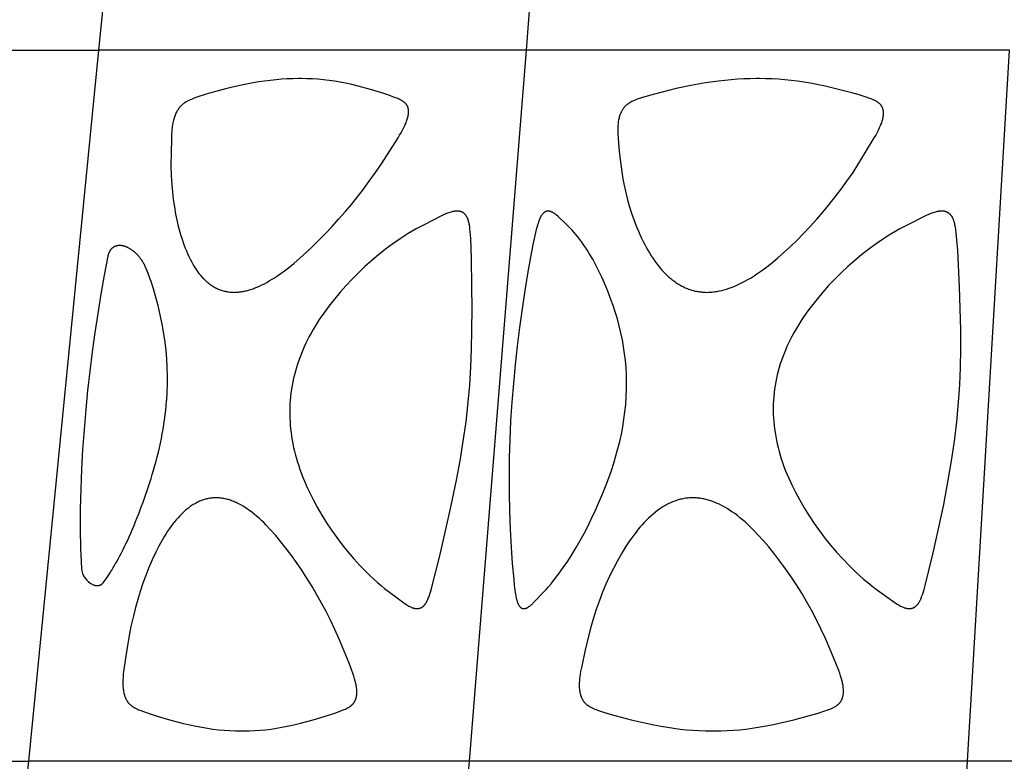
# Model space of a CAD drawing. Header units: millimetres. Extents: x 1250 to 1725, y 0 to 1655.
# Tile 222 of 256: x 1350 to 1408, y 1528 to 1572. Entities that reach past the tile are written whole.
import ezdxf

# ---------------------------------------------------------------- set-up
doc = ezdxf.new("R2010")
doc.units = ezdxf.units.MM
doc.header["$MEASUREMENT"] = 0
doc.layers.add('Crea2D$visibili$tangenti', color=7, linetype='Continuous', true_color=0x000000)

msp = doc.modelspace()

# ---------------------------------------------------------------- linework, layer by layer
at = {"layer": 'Crea2D$visibili$tangenti'}
for p, q in [((1379.505, 1569.947), (1382.86, 1611.82)), ((1354.341, 1569.947), (1357.689, 1603.844)), ((1333.225, 1569.947), (1354.341, 1569.947)), ((1350.206, 1528.073), (1354.341, 1569.947)), ((1379.505, 1569.947), (1354.341, 1569.947)), ((1376.151, 1528.073), (1379.505, 1569.947)), ((1407.954, 1569.947), (1379.505, 1569.947)), ((1405.483, 1528.073), (1407.954, 1569.947)), ((1328.435, 1528.073), (1350.206, 1528.073)), ((1346.084, 1486.197), (1350.206, 1528.073)), ((1376.151, 1528.073), (1350.206, 1528.073)), ((1372.808, 1486.197), (1376.151, 1528.073)), ((1405.483, 1528.073), (1376.151, 1528.073)), ((1403.019, 1486.197), (1405.483, 1528.073)), ((1437.31, 1528.073), (1405.483, 1528.073))]:
    msp.add_line(p, q, dxfattribs=at)
for points in [[(1362.293, 1555.685), (1362.36, 1555.687), (1362.426, 1555.69), (1362.492, 1555.695), (1362.558, 1555.701), (1362.624, 1555.708), (1362.69, 1555.717), (1362.755, 1555.728), (1362.821, 1555.739), (1362.886, 1555.752), (1362.951, 1555.766), (1363.015, 1555.782), (1363.08, 1555.798), (1363.207, 1555.834), (1363.334, 1555.875), (1363.411, 1555.901), (1363.487, 1555.929), (1363.639, 1555.989), (1363.788, 1556.053), (1363.936, 1556.122), (1364.081, 1556.195), (1364.225, 1556.272), (1364.367, 1556.353), (1364.507, 1556.436), (1364.678, 1556.544), (1364.847, 1556.655), (1365.013, 1556.77), (1365.177, 1556.889), (1365.498, 1557.134), (1365.812, 1557.39), (1366.188, 1557.713), (1366.555, 1558.045), (1366.914, 1558.386), (1367.267, 1558.734), (1367.669, 1559.145), (1368.064, 1559.563), (1368.451, 1559.989), (1368.83, 1560.422), (1369.2, 1560.863), (1369.562, 1561.31), (1369.914, 1561.764), (1370.258, 1562.225), (1370.62, 1562.733), (1370.97, 1563.248), (1371.948, 1564.782), (1372.038, 1564.93), (1372.124, 1565.079), (1372.207, 1565.23), (1372.286, 1565.383), (1372.345, 1565.505), (1372.373, 1565.567), (1372.4, 1565.63), (1372.426, 1565.692), (1372.451, 1565.756), (1372.473, 1565.82), (1372.494, 1565.885), (1372.511, 1565.941), (1372.526, 1565.997), (1372.539, 1566.053), (1372.545, 1566.081), (1372.55, 1566.11), (1372.555, 1566.138), (1372.56, 1566.166), (1372.563, 1566.195), (1372.566, 1566.223), (1372.569, 1566.252), (1372.57, 1566.281), (1372.571, 1566.31), (1372.571, 1566.339), (1372.57, 1566.362), (1372.569, 1566.385), (1372.567, 1566.407), (1372.564, 1566.43), (1372.561, 1566.453), (1372.558, 1566.476), (1372.553, 1566.498), (1372.548, 1566.521), (1372.543, 1566.543), (1372.536, 1566.565), (1372.529, 1566.586), (1372.525, 1566.597), (1372.521, 1566.608), (1372.517, 1566.618), (1372.513, 1566.628), (1372.508, 1566.639), (1372.503, 1566.649), (1372.498, 1566.659), (1372.493, 1566.669), (1372.488, 1566.679), (1372.482, 1566.689), (1372.477, 1566.698), (1372.471, 1566.707), (1372.465, 1566.716), (1372.459, 1566.725), (1372.453, 1566.733), (1372.447, 1566.742), (1372.434, 1566.759), (1372.42, 1566.775), (1372.406, 1566.791), (1372.391, 1566.807), (1372.376, 1566.822), (1372.361, 1566.837), (1372.345, 1566.851), (1372.328, 1566.865), (1372.311, 1566.879), (1372.294, 1566.892), (1372.277, 1566.905), (1372.259, 1566.918), (1372.242, 1566.93), (1372.213, 1566.949), (1372.184, 1566.967), (1372.154, 1566.985), (1372.125, 1567.001), (1372.095, 1567.018), (1372.064, 1567.033), (1372.003, 1567.063), (1371.94, 1567.09), (1371.877, 1567.116), (1371.749, 1567.166), (1371.398, 1567.294), (1371.044, 1567.412), (1370.33, 1567.629), (1369.599, 1567.828), (1369.231, 1567.917), (1368.861, 1567.997), (1368.538, 1568.059), (1368.214, 1568.113), (1367.889, 1568.16), (1367.562, 1568.198), (1367.235, 1568.229), (1366.907, 1568.251), (1366.579, 1568.264), (1366.25, 1568.269), (1366.171, 1568.269), (1366.091, 1568.269), (1365.76, 1568.264), (1365.428, 1568.251), (1365.097, 1568.23), (1364.766, 1568.202), (1364.427, 1568.165), (1364.088, 1568.122), (1363.751, 1568.071), (1363.414, 1568.014), (1363.024, 1567.941), (1362.636, 1567.86), (1361.864, 1567.678), (1361.059, 1567.464), (1360.66, 1567.347), (1360.102, 1567.168), (1359.942, 1567.111), (1359.863, 1567.08), (1359.784, 1567.048), (1359.706, 1567.014), (1359.629, 1566.978), (1359.577, 1566.952), (1359.525, 1566.924), (1359.475, 1566.896), (1359.425, 1566.865), (1359.376, 1566.834), (1359.353, 1566.817), (1359.329, 1566.8), (1359.306, 1566.783), (1359.283, 1566.765), (1359.261, 1566.747), (1359.239, 1566.728), (1359.216, 1566.708), (1359.194, 1566.687), (1359.172, 1566.665), (1359.15, 1566.643), (1359.129, 1566.62), (1359.109, 1566.597), (1359.089, 1566.574), (1359.07, 1566.55), (1359.051, 1566.525), (1359.032, 1566.5), (1359.014, 1566.475), (1358.997, 1566.449), (1358.98, 1566.423), (1358.964, 1566.397), (1358.948, 1566.37), (1358.932, 1566.343), (1358.917, 1566.316), (1358.902, 1566.289), (1358.875, 1566.233), (1358.849, 1566.176), (1358.825, 1566.119), (1358.803, 1566.061), (1358.782, 1566.002), (1358.764, 1565.944), (1358.747, 1565.885), (1358.727, 1565.813), (1358.709, 1565.74), (1358.693, 1565.668), (1358.678, 1565.595), (1358.666, 1565.522), (1358.655, 1565.449), (1358.645, 1565.375), (1358.637, 1565.302), (1358.624, 1565.154), (1358.615, 1565.006), (1358.603, 1564.709), (1358.582, 1563.924), (1358.579, 1563.139), (1358.596, 1562.573), (1358.629, 1562.007), (1358.668, 1561.575), (1358.717, 1561.143), (1358.779, 1560.714), (1358.854, 1560.286), (1358.943, 1559.862), (1358.993, 1559.651), (1359.047, 1559.441), (1359.104, 1559.232), (1359.166, 1559.024), (1359.231, 1558.817), (1359.301, 1558.612), (1359.36, 1558.448), (1359.422, 1558.285), (1359.487, 1558.123), (1359.555, 1557.963), (1359.628, 1557.804), (1359.704, 1557.647), (1359.784, 1557.493), (1359.869, 1557.34), (1359.943, 1557.216), (1360.02, 1557.094), (1360.1, 1556.974), (1360.185, 1556.857), (1360.228, 1556.8), (1360.273, 1556.743), (1360.319, 1556.688), (1360.366, 1556.633), (1360.413, 1556.579), (1360.462, 1556.526), (1360.512, 1556.474), (1360.564, 1556.424), (1360.608, 1556.382), (1360.653, 1556.341), (1360.699, 1556.3), (1360.745, 1556.261), (1360.793, 1556.223), (1360.841, 1556.186), (1360.89, 1556.149), (1360.939, 1556.114), (1360.99, 1556.08), (1361.041, 1556.048), (1361.093, 1556.016), (1361.146, 1555.986), (1361.199, 1555.957), (1361.253, 1555.929), (1361.308, 1555.903), (1361.364, 1555.879), (1361.419, 1555.856), (1361.474, 1555.834), (1361.531, 1555.814), (1361.587, 1555.796), (1361.645, 1555.779), (1361.702, 1555.763), (1361.761, 1555.749), (1361.819, 1555.736), (1361.878, 1555.725), (1361.937, 1555.715), (1361.996, 1555.706), (1362.055, 1555.699), (1362.115, 1555.694), (1362.174, 1555.69), (1362.234, 1555.687)], [(1390.128, 1555.685), (1390.202, 1555.687), (1390.276, 1555.69), (1390.35, 1555.694), (1390.423, 1555.701), (1390.497, 1555.708), (1390.57, 1555.717), (1390.643, 1555.727), (1390.716, 1555.739), (1390.788, 1555.752), (1390.861, 1555.767), (1391.005, 1555.799), (1391.148, 1555.836), (1391.29, 1555.878), (1391.454, 1555.932), (1391.617, 1555.991), (1391.777, 1556.055), (1391.936, 1556.124), (1392.093, 1556.198), (1392.248, 1556.275), (1392.401, 1556.356), (1392.552, 1556.441), (1392.732, 1556.547), (1392.909, 1556.658), (1393.083, 1556.772), (1393.255, 1556.89), (1393.425, 1557.012), (1393.592, 1557.136), (1393.921, 1557.393), (1394.31, 1557.716), (1394.688, 1558.05), (1395.058, 1558.394), (1395.421, 1558.745), (1395.823, 1559.152), (1396.216, 1559.566), (1396.6, 1559.989), (1396.975, 1560.42), (1397.34, 1560.86), (1397.696, 1561.307), (1398.041, 1561.762), (1398.377, 1562.224), (1398.739, 1562.75), (1399.086, 1563.285), (1399.992, 1564.781), (1400.076, 1564.929), (1400.157, 1565.078), (1400.234, 1565.229), (1400.306, 1565.383), (1400.36, 1565.505), (1400.385, 1565.567), (1400.409, 1565.63), (1400.431, 1565.692), (1400.452, 1565.756), (1400.471, 1565.82), (1400.488, 1565.885), (1400.5, 1565.941), (1400.511, 1565.997), (1400.521, 1566.054), (1400.525, 1566.082), (1400.528, 1566.111), (1400.531, 1566.139), (1400.533, 1566.168), (1400.534, 1566.196), (1400.535, 1566.225), (1400.535, 1566.254), (1400.534, 1566.282), (1400.532, 1566.311), (1400.529, 1566.339), (1400.526, 1566.363), (1400.522, 1566.386), (1400.517, 1566.41), (1400.512, 1566.433), (1400.506, 1566.456), (1400.5, 1566.479), (1400.492, 1566.501), (1400.484, 1566.524), (1400.476, 1566.546), (1400.467, 1566.568), (1400.457, 1566.589), (1400.446, 1566.61), (1400.44, 1566.621), (1400.434, 1566.631), (1400.428, 1566.641), (1400.422, 1566.651), (1400.416, 1566.661), (1400.41, 1566.671), (1400.403, 1566.68), (1400.396, 1566.69), (1400.389, 1566.699), (1400.381, 1566.709), (1400.374, 1566.718), (1400.366, 1566.728), (1400.358, 1566.737), (1400.35, 1566.746), (1400.333, 1566.763), (1400.315, 1566.78), (1400.297, 1566.797), (1400.279, 1566.813), (1400.26, 1566.828), (1400.24, 1566.843), (1400.22, 1566.858), (1400.2, 1566.872), (1400.18, 1566.886), (1400.159, 1566.899), (1400.138, 1566.912), (1400.095, 1566.937), (1400.06, 1566.956), (1400.025, 1566.974), (1399.99, 1566.992), (1399.954, 1567.009), (1399.882, 1567.041), (1399.81, 1567.07), (1399.736, 1567.098), (1399.662, 1567.125), (1399.513, 1567.175), (1399.09, 1567.307), (1398.664, 1567.431), (1397.806, 1567.655), (1397.012, 1567.839), (1396.613, 1567.922), (1396.213, 1567.997), (1395.843, 1568.059), (1395.473, 1568.113), (1395.102, 1568.159), (1394.729, 1568.198), (1394.356, 1568.228), (1393.982, 1568.25), (1393.608, 1568.264), (1393.234, 1568.269), (1393.145, 1568.269), (1393.055, 1568.269), (1392.682, 1568.265), (1392.309, 1568.251), (1391.936, 1568.23), (1391.564, 1568.201), (1391.185, 1568.165), (1390.808, 1568.121), (1390.055, 1568.014), (1389.622, 1567.941), (1389.191, 1567.86), (1388.332, 1567.678), (1387.424, 1567.461), (1386.973, 1567.341), (1386.345, 1567.16), (1386.168, 1567.102), (1386.079, 1567.071), (1385.992, 1567.038), (1385.905, 1567.003), (1385.82, 1566.966), (1385.765, 1566.941), (1385.711, 1566.914), (1385.658, 1566.886), (1385.606, 1566.856), (1385.581, 1566.841), (1385.555, 1566.825), (1385.53, 1566.809), (1385.506, 1566.792), (1385.481, 1566.774), (1385.457, 1566.757), (1385.434, 1566.738), (1385.411, 1566.719), (1385.389, 1566.7), (1385.368, 1566.681), (1385.348, 1566.662), (1385.327, 1566.641), (1385.308, 1566.621), (1385.288, 1566.6), (1385.269, 1566.578), (1385.251, 1566.556), (1385.233, 1566.534), (1385.216, 1566.511), (1385.199, 1566.488), (1385.182, 1566.464), (1385.166, 1566.44), (1385.151, 1566.416), (1385.136, 1566.392), (1385.122, 1566.367), (1385.106, 1566.339), (1385.091, 1566.31), (1385.077, 1566.281), (1385.064, 1566.252), (1385.051, 1566.223), (1385.038, 1566.193), (1385.027, 1566.163), (1385.016, 1566.133), (1385.005, 1566.102), (1384.995, 1566.072), (1384.977, 1566.01), (1384.96, 1565.947), (1384.946, 1565.885), (1384.931, 1565.814), (1384.919, 1565.744), (1384.909, 1565.673), (1384.901, 1565.602), (1384.895, 1565.531), (1384.89, 1565.461), (1384.888, 1565.39), (1384.886, 1565.319), (1384.887, 1565.176), (1384.893, 1565.034), (1384.91, 1564.749), (1384.973, 1563.983), (1385.058, 1563.218), (1385.14, 1562.649), (1385.188, 1562.365), (1385.241, 1562.083), (1385.335, 1561.642), (1385.442, 1561.204), (1385.563, 1560.77), (1385.697, 1560.34), (1385.847, 1559.915), (1385.927, 1559.705), (1386.011, 1559.496), (1386.098, 1559.289), (1386.19, 1559.083), (1386.285, 1558.879), (1386.385, 1558.677), (1386.473, 1558.506), (1386.564, 1558.336), (1386.658, 1558.169), (1386.756, 1558.003), (1386.857, 1557.84), (1386.963, 1557.679), (1387.072, 1557.521), (1387.186, 1557.366), (1387.284, 1557.24), (1387.385, 1557.116), (1387.49, 1556.995), (1387.598, 1556.877), (1387.709, 1556.763), (1387.824, 1556.653), (1387.883, 1556.599), (1387.943, 1556.546), (1388.004, 1556.495), (1388.066, 1556.444), (1388.123, 1556.4), (1388.18, 1556.357), (1388.238, 1556.315), (1388.297, 1556.274), (1388.356, 1556.234), (1388.417, 1556.195), (1388.478, 1556.158), (1388.539, 1556.121), (1388.602, 1556.086), (1388.665, 1556.052), (1388.729, 1556.02), (1388.793, 1555.988), (1388.858, 1555.959), (1388.924, 1555.93), (1388.991, 1555.904), (1389.058, 1555.878), (1389.122, 1555.856), (1389.187, 1555.834), (1389.252, 1555.814), (1389.318, 1555.796), (1389.384, 1555.779), (1389.451, 1555.763), (1389.518, 1555.749), (1389.585, 1555.736), (1389.652, 1555.725), (1389.72, 1555.715), (1389.788, 1555.707), (1389.856, 1555.699), (1389.924, 1555.694), (1389.992, 1555.69), (1390.06, 1555.687)], [(1365.62, 1549.545), (1365.618, 1549.524), (1365.598, 1549.317), (1365.584, 1549.111), (1365.576, 1548.904), (1365.571, 1548.697), (1365.572, 1548.49), (1365.578, 1548.283), (1365.588, 1548.076), (1365.602, 1547.869), (1365.623, 1547.647), (1365.649, 1547.424), (1365.679, 1547.202), (1365.715, 1546.981), (1365.756, 1546.761), (1365.801, 1546.542), (1365.852, 1546.324), (1365.907, 1546.107), (1365.966, 1545.893), (1366.03, 1545.681), (1366.098, 1545.47), (1366.17, 1545.26), (1366.246, 1545.052), (1366.326, 1544.845), (1366.496, 1544.435), (1366.602, 1544.196), (1366.712, 1543.958), (1366.945, 1543.488), (1367.194, 1543.027), (1367.456, 1542.573), (1367.737, 1542.12), (1368.031, 1541.676), (1368.338, 1541.241), (1368.659, 1540.816), (1368.993, 1540.401), (1369.34, 1539.997), (1369.7, 1539.605), (1370.073, 1539.224), (1370.293, 1539.011), (1370.518, 1538.802), (1370.747, 1538.598), (1370.98, 1538.399), (1371.161, 1538.25), (1371.815, 1537.752), (1372.283, 1537.4), (1372.34, 1537.36), (1372.399, 1537.321), (1372.458, 1537.284), (1372.518, 1537.248), (1372.579, 1537.214), (1372.641, 1537.182), (1372.682, 1537.162), (1372.725, 1537.143), (1372.746, 1537.134), (1372.767, 1537.126), (1372.789, 1537.118), (1372.811, 1537.11), (1372.833, 1537.103), (1372.855, 1537.096), (1372.877, 1537.09), (1372.899, 1537.085), (1372.922, 1537.08), (1372.944, 1537.076), (1372.967, 1537.072), (1372.99, 1537.07), (1373.001, 1537.068), (1373.011, 1537.067), (1373.022, 1537.066), (1373.032, 1537.065), (1373.043, 1537.065), (1373.054, 1537.065), (1373.064, 1537.064), (1373.075, 1537.065), (1373.086, 1537.065), (1373.096, 1537.065), (1373.107, 1537.066), (1373.118, 1537.067), (1373.129, 1537.068), (1373.139, 1537.07), (1373.15, 1537.071), (1373.161, 1537.073), (1373.171, 1537.075), (1373.182, 1537.077), (1373.192, 1537.08), (1373.203, 1537.082), (1373.213, 1537.085), (1373.224, 1537.088), (1373.234, 1537.091), (1373.244, 1537.095), (1373.254, 1537.098), (1373.265, 1537.102), (1373.275, 1537.106), (1373.285, 1537.11), (1373.294, 1537.114), (1373.304, 1537.119), (1373.314, 1537.124), (1373.323, 1537.128), (1373.334, 1537.134), (1373.345, 1537.14), (1373.355, 1537.147), (1373.366, 1537.153), (1373.376, 1537.16), (1373.386, 1537.167), (1373.396, 1537.174), (1373.405, 1537.181), (1373.415, 1537.189), (1373.425, 1537.197), (1373.434, 1537.205), (1373.443, 1537.213), (1373.452, 1537.221), (1373.461, 1537.23), (1373.479, 1537.247), (1373.495, 1537.265), (1373.512, 1537.283), (1373.528, 1537.302), (1373.543, 1537.322), (1373.558, 1537.342), (1373.572, 1537.362), (1373.586, 1537.382), (1373.6, 1537.403), (1373.615, 1537.428), (1373.63, 1537.453), (1373.644, 1537.478), (1373.658, 1537.504), (1373.671, 1537.529), (1373.684, 1537.555), (1373.708, 1537.608), (1373.731, 1537.661), (1373.752, 1537.715), (1373.792, 1537.823), (1373.829, 1537.931), (1373.863, 1538.038), (1373.926, 1538.256), (1374.402, 1540.17), (1374.752, 1541.65), (1375.083, 1543.133), (1375.388, 1544.622), (1375.6, 1545.767), (1375.789, 1546.915), (1375.951, 1548.067), (1376.08, 1549.223), (1376.167, 1550.246), (1376.231, 1551.27), (1376.277, 1552.366), (1376.302, 1553.462), (1376.31, 1554.739), (1376.3, 1556.016), (1376.268, 1557.688), (1376.227, 1558.847), (1376.215, 1559.045), (1376.2, 1559.242), (1376.179, 1559.439), (1376.167, 1559.538), (1376.152, 1559.636), (1376.142, 1559.693), (1376.132, 1559.749), (1376.12, 1559.806), (1376.106, 1559.862), (1376.099, 1559.889), (1376.091, 1559.917), (1376.082, 1559.944), (1376.073, 1559.972), (1376.063, 1559.998), (1376.052, 1560.025), (1376.041, 1560.052), (1376.029, 1560.078), (1376.019, 1560.098), (1376.008, 1560.119), (1375.997, 1560.139), (1375.985, 1560.158), (1375.973, 1560.178), (1375.96, 1560.197), (1375.947, 1560.216), (1375.933, 1560.234), (1375.919, 1560.252), (1375.904, 1560.269), (1375.889, 1560.285), (1375.881, 1560.294), (1375.873, 1560.302), (1375.865, 1560.309), (1375.856, 1560.317), (1375.848, 1560.325), (1375.839, 1560.332), (1375.83, 1560.339), (1375.821, 1560.346), (1375.812, 1560.353), (1375.803, 1560.36), (1375.794, 1560.366), (1375.784, 1560.372), (1375.775, 1560.378), (1375.765, 1560.384), (1375.755, 1560.39), (1375.745, 1560.395), (1375.735, 1560.4), (1375.725, 1560.406), (1375.715, 1560.41), (1375.705, 1560.415), (1375.694, 1560.42), (1375.684, 1560.424), (1375.673, 1560.428), (1375.662, 1560.432), (1375.652, 1560.436), (1375.641, 1560.439), (1375.63, 1560.443), (1375.619, 1560.446), (1375.608, 1560.449), (1375.597, 1560.452), (1375.575, 1560.457), (1375.552, 1560.461), (1375.53, 1560.464), (1375.507, 1560.467), (1375.485, 1560.469), (1375.474, 1560.469), (1375.437, 1560.47), (1375.413, 1560.47), (1375.388, 1560.47), (1375.363, 1560.469), (1375.338, 1560.467), (1375.313, 1560.464), (1375.289, 1560.462), (1375.264, 1560.458), (1375.24, 1560.454), (1375.215, 1560.45), (1375.167, 1560.44), (1375.118, 1560.428), (1375.07, 1560.415), (1375.002, 1560.394), (1374.934, 1560.372), (1374.866, 1560.347), (1374.8, 1560.321), (1374.733, 1560.294), (1374.668, 1560.265), (1374.538, 1560.204), (1373.448, 1559.648), (1373.026, 1559.421), (1372.786, 1559.283), (1372.548, 1559.14), (1372.314, 1558.993), (1372.082, 1558.841), (1371.646, 1558.54), (1371.22, 1558.225), (1370.803, 1557.896), (1370.398, 1557.556), (1370.002, 1557.203), (1369.618, 1556.838), (1369.243, 1556.462), (1368.88, 1556.076), (1368.534, 1555.687), (1368.2, 1555.288), (1367.879, 1554.878), (1367.572, 1554.459), (1367.311, 1554.077), (1367.186, 1553.884), (1367.065, 1553.688), (1366.947, 1553.489), (1366.832, 1553.289), (1366.722, 1553.086), (1366.617, 1552.881), (1366.52, 1552.684), (1366.428, 1552.486), (1366.34, 1552.285), (1366.257, 1552.083), (1366.177, 1551.879), (1366.103, 1551.673), (1366.032, 1551.466), (1365.967, 1551.257), (1365.906, 1551.047), (1365.85, 1550.836), (1365.798, 1550.623), (1365.752, 1550.409), (1365.711, 1550.195), (1365.675, 1549.979), (1365.645, 1549.762)], [(1385.384, 1549.545), (1385.401, 1549.972), (1385.404, 1550.401), (1385.394, 1550.829), (1385.371, 1551.256), (1385.335, 1551.665), (1385.288, 1552.072), (1385.228, 1552.478), (1385.157, 1552.882), (1385.071, 1553.301), (1384.972, 1553.718), (1384.861, 1554.131), (1384.737, 1554.541), (1384.614, 1554.906), (1384.484, 1555.269), (1384.302, 1555.748), (1384.108, 1556.222), (1383.948, 1556.583), (1383.78, 1556.94), (1383.601, 1557.292), (1383.411, 1557.638), (1383.21, 1557.977), (1383.105, 1558.144), (1382.997, 1558.309), (1382.886, 1558.472), (1382.772, 1558.633), (1382.655, 1558.792), (1382.535, 1558.948), (1382.426, 1559.083), (1382.314, 1559.215), (1382.199, 1559.344), (1382.14, 1559.408), (1382.08, 1559.47), (1381.874, 1559.671), (1381.349, 1560.167), (1381.284, 1560.225), (1381.252, 1560.252), (1381.219, 1560.279), (1381.186, 1560.305), (1381.152, 1560.329), (1381.135, 1560.341), (1381.117, 1560.353), (1381.1, 1560.364), (1381.082, 1560.375), (1381.063, 1560.386), (1381.045, 1560.396), (1381.026, 1560.406), (1381.007, 1560.415), (1380.993, 1560.422), (1380.979, 1560.428), (1380.964, 1560.434), (1380.949, 1560.44), (1380.934, 1560.445), (1380.919, 1560.45), (1380.904, 1560.454), (1380.889, 1560.458), (1380.874, 1560.462), (1380.858, 1560.464), (1380.85, 1560.466), (1380.843, 1560.467), (1380.835, 1560.468), (1380.827, 1560.469), (1380.819, 1560.469), (1380.811, 1560.47), (1380.803, 1560.47), (1380.795, 1560.47), (1380.787, 1560.471), (1380.779, 1560.47), (1380.771, 1560.47), (1380.763, 1560.47), (1380.753, 1560.469), (1380.743, 1560.468), (1380.733, 1560.467), (1380.723, 1560.465), (1380.713, 1560.464), (1380.704, 1560.461), (1380.694, 1560.459), (1380.684, 1560.456), (1380.675, 1560.453), (1380.666, 1560.45), (1380.656, 1560.446), (1380.647, 1560.443), (1380.638, 1560.439), (1380.629, 1560.434), (1380.62, 1560.43), (1380.612, 1560.425), (1380.603, 1560.42), (1380.594, 1560.415), (1380.586, 1560.41), (1380.578, 1560.404), (1380.569, 1560.398), (1380.561, 1560.392), (1380.553, 1560.386), (1380.545, 1560.38), (1380.537, 1560.374), (1380.53, 1560.367), (1380.515, 1560.354), (1380.5, 1560.34), (1380.486, 1560.326), (1380.476, 1560.315), (1380.466, 1560.304), (1380.456, 1560.293), (1380.447, 1560.282), (1380.438, 1560.271), (1380.429, 1560.259), (1380.412, 1560.236), (1380.395, 1560.212), (1380.379, 1560.188), (1380.364, 1560.163), (1380.35, 1560.138), (1380.336, 1560.113), (1380.323, 1560.087), (1380.31, 1560.06), (1380.298, 1560.034), (1380.275, 1559.98), (1380.253, 1559.926), (1380.22, 1559.837), (1380.19, 1559.748), (1380.161, 1559.658), (1380.134, 1559.567), (1380.085, 1559.385), (1380.041, 1559.201), (1379.908, 1558.589), (1379.79, 1557.974), (1379.595, 1556.887), (1379.415, 1555.798), (1379.249, 1554.707), (1379.098, 1553.614), (1378.963, 1552.519), (1378.842, 1551.422), (1378.738, 1550.323), (1378.65, 1549.223), (1378.58, 1548.11), (1378.528, 1546.995), (1378.497, 1545.966), (1378.483, 1544.938), (1378.486, 1543.875), (1378.507, 1542.812), (1378.545, 1541.75), (1378.602, 1540.689), (1378.67, 1539.728), (1378.757, 1538.768), (1378.792, 1538.446), (1378.833, 1538.125), (1378.867, 1537.905), (1378.887, 1537.795), (1378.91, 1537.686), (1378.928, 1537.612), (1378.937, 1537.575), (1378.948, 1537.538), (1378.959, 1537.501), (1378.971, 1537.465), (1378.983, 1537.429), (1378.997, 1537.393), (1379.008, 1537.367), (1379.019, 1537.342), (1379.031, 1537.316), (1379.044, 1537.291), (1379.051, 1537.279), (1379.058, 1537.267), (1379.065, 1537.255), (1379.073, 1537.244), (1379.081, 1537.232), (1379.089, 1537.221), (1379.097, 1537.209), (1379.106, 1537.198), (1379.113, 1537.189), (1379.12, 1537.181), (1379.128, 1537.172), (1379.136, 1537.164), (1379.144, 1537.156), (1379.153, 1537.148), (1379.161, 1537.14), (1379.17, 1537.133), (1379.179, 1537.126), (1379.188, 1537.119), (1379.193, 1537.116), (1379.198, 1537.112), (1379.202, 1537.109), (1379.207, 1537.106), (1379.212, 1537.103), (1379.217, 1537.101), (1379.222, 1537.098), (1379.227, 1537.095), (1379.232, 1537.093), (1379.237, 1537.09), (1379.243, 1537.088), (1379.248, 1537.086), (1379.253, 1537.084), (1379.257, 1537.082), (1379.262, 1537.081), (1379.267, 1537.079), (1379.272, 1537.077), (1379.277, 1537.076), (1379.282, 1537.075), (1379.287, 1537.073), (1379.296, 1537.071), (1379.307, 1537.069), (1379.317, 1537.068), (1379.327, 1537.067), (1379.337, 1537.066), (1379.347, 1537.065), (1379.357, 1537.065), (1379.362, 1537.065), (1379.367, 1537.065), (1379.372, 1537.066), (1379.377, 1537.066), (1379.382, 1537.066), (1379.387, 1537.067), (1379.392, 1537.067), (1379.397, 1537.068), (1379.402, 1537.069), (1379.407, 1537.07), (1379.416, 1537.071), (1379.424, 1537.073), (1379.433, 1537.074), (1379.441, 1537.076), (1379.449, 1537.079), (1379.458, 1537.081), (1379.466, 1537.083), (1379.474, 1537.086), (1379.482, 1537.089), (1379.49, 1537.092), (1379.506, 1537.098), (1379.522, 1537.104), (1379.538, 1537.112), (1379.553, 1537.119), (1379.569, 1537.127), (1379.584, 1537.136), (1379.599, 1537.144), (1379.613, 1537.153), (1379.628, 1537.163), (1379.657, 1537.182), (1379.678, 1537.197), (1379.699, 1537.213), (1379.74, 1537.245), (1379.78, 1537.278), (1379.819, 1537.312), (1379.858, 1537.347), (1379.895, 1537.383), (1379.969, 1537.456), (1380.536, 1538.05), (1380.67, 1538.195), (1380.801, 1538.342), (1380.958, 1538.526), (1381.111, 1538.712), (1381.405, 1539.095), (1381.681, 1539.476), (1381.945, 1539.864), (1382.199, 1540.26), (1382.443, 1540.662), (1382.678, 1541.069), (1382.903, 1541.482), (1383.119, 1541.9), (1383.327, 1542.322), (1383.577, 1542.859), (1384.015, 1543.87), (1384.204, 1544.343), (1384.363, 1544.766), (1384.512, 1545.193), (1384.652, 1545.623), (1384.781, 1546.057), (1384.897, 1546.482), (1385.002, 1546.91), (1385.097, 1547.341), (1385.179, 1547.774), (1385.25, 1548.209), (1385.308, 1548.645), (1385.352, 1549.084), (1385.383, 1549.524)], [(1404.955, 1549.223), (1405.021, 1550.246), (1405.062, 1551.269), (1405.082, 1552.366), (1405.081, 1553.462), (1405.056, 1554.739), (1405.01, 1556.015), (1404.9, 1558.157), (1404.855, 1558.772), (1404.814, 1559.186), (1404.786, 1559.392), (1404.77, 1559.495), (1404.752, 1559.597), (1404.74, 1559.657), (1404.727, 1559.716), (1404.713, 1559.775), (1404.697, 1559.834), (1404.688, 1559.863), (1404.679, 1559.892), (1404.669, 1559.92), (1404.658, 1559.949), (1404.647, 1559.977), (1404.635, 1560.005), (1404.623, 1560.032), (1404.609, 1560.059), (1404.598, 1560.081), (1404.586, 1560.103), (1404.573, 1560.124), (1404.56, 1560.145), (1404.546, 1560.166), (1404.532, 1560.186), (1404.517, 1560.206), (1404.502, 1560.226), (1404.486, 1560.244), (1404.469, 1560.263), (1404.452, 1560.28), (1404.443, 1560.289), (1404.434, 1560.297), (1404.425, 1560.306), (1404.416, 1560.314), (1404.407, 1560.322), (1404.397, 1560.329), (1404.387, 1560.337), (1404.377, 1560.344), (1404.367, 1560.351), (1404.357, 1560.358), (1404.347, 1560.365), (1404.337, 1560.371), (1404.327, 1560.377), (1404.317, 1560.383), (1404.306, 1560.389), (1404.296, 1560.394), (1404.285, 1560.4), (1404.274, 1560.405), (1404.263, 1560.41), (1404.252, 1560.414), (1404.241, 1560.419), (1404.23, 1560.423), (1404.207, 1560.432), (1404.184, 1560.439), (1404.161, 1560.445), (1404.138, 1560.451), (1404.114, 1560.456), (1404.091, 1560.46), (1404.067, 1560.464), (1404.043, 1560.467), (1404.02, 1560.468), (1403.996, 1560.47), (1403.97, 1560.47), (1403.944, 1560.47), (1403.918, 1560.47), (1403.893, 1560.469), (1403.867, 1560.467), (1403.842, 1560.465), (1403.816, 1560.462), (1403.791, 1560.458), (1403.765, 1560.454), (1403.74, 1560.45), (1403.689, 1560.44), (1403.639, 1560.428), (1403.589, 1560.415), (1403.519, 1560.395), (1403.45, 1560.372), (1403.381, 1560.348), (1403.312, 1560.322), (1403.244, 1560.294), (1403.177, 1560.265), (1403.044, 1560.204), (1401.931, 1559.648), (1401.5, 1559.421), (1401.255, 1559.284), (1401.014, 1559.142), (1400.775, 1558.994), (1400.539, 1558.842), (1400.098, 1558.542), (1399.667, 1558.228), (1399.246, 1557.901), (1398.836, 1557.56), (1398.437, 1557.207), (1398.048, 1556.843), (1397.67, 1556.466), (1397.303, 1556.079), (1396.955, 1555.69), (1396.619, 1555.291), (1396.296, 1554.881), (1396.139, 1554.672), (1395.987, 1554.461), (1395.726, 1554.08), (1395.601, 1553.886), (1395.479, 1553.69), (1395.362, 1553.492), (1395.248, 1553.292), (1395.138, 1553.089), (1395.033, 1552.884), (1394.937, 1552.687), (1394.846, 1552.489), (1394.759, 1552.288), (1394.677, 1552.086), (1394.599, 1551.882), (1394.526, 1551.676), (1394.457, 1551.468), (1394.394, 1551.259), (1394.335, 1551.049), (1394.281, 1550.837), (1394.233, 1550.624), (1394.189, 1550.41), (1394.152, 1550.195), (1394.119, 1549.979), (1394.092, 1549.762), (1394.071, 1549.545), (1394.069, 1549.524), (1394.054, 1549.317), (1394.044, 1549.11), (1394.04, 1548.903), (1394.04, 1548.696), (1394.045, 1548.489), (1394.055, 1548.282), (1394.069, 1548.075), (1394.089, 1547.869), (1394.115, 1547.645), (1394.147, 1547.423), (1394.184, 1547.201), (1394.227, 1546.98), (1394.274, 1546.76), (1394.327, 1546.541), (1394.384, 1546.323), (1394.446, 1546.107), (1394.515, 1545.881), (1394.589, 1545.657), (1394.668, 1545.434), (1394.752, 1545.213), (1394.84, 1544.994), (1394.932, 1544.776), (1395.029, 1544.561), (1395.129, 1544.347), (1395.346, 1543.915), (1395.577, 1543.49), (1395.855, 1543.006), (1396.148, 1542.531), (1396.445, 1542.081), (1396.755, 1541.641), (1397.08, 1541.212), (1397.417, 1540.792), (1397.768, 1540.383), (1398.131, 1539.985), (1398.506, 1539.599), (1398.893, 1539.224), (1399.126, 1539.011), (1399.362, 1538.801), (1399.603, 1538.597), (1399.848, 1538.398), (1400.04, 1538.25), (1400.729, 1537.752), (1401.223, 1537.4), (1401.284, 1537.36), (1401.345, 1537.321), (1401.407, 1537.284), (1401.47, 1537.248), (1401.535, 1537.214), (1401.6, 1537.182), (1401.644, 1537.162), (1401.689, 1537.143), (1401.734, 1537.126), (1401.757, 1537.118), (1401.78, 1537.111), (1401.803, 1537.104), (1401.826, 1537.097), (1401.849, 1537.091), (1401.873, 1537.085), (1401.896, 1537.081), (1401.92, 1537.076), (1401.944, 1537.073), (1401.968, 1537.07), (1401.98, 1537.068), (1401.991, 1537.067), (1402.003, 1537.066), (1402.015, 1537.065), (1402.027, 1537.065), (1402.038, 1537.064), (1402.05, 1537.064), (1402.062, 1537.064), (1402.074, 1537.065), (1402.086, 1537.066), (1402.098, 1537.066), (1402.11, 1537.068), (1402.121, 1537.069), (1402.133, 1537.071), (1402.145, 1537.072), (1402.157, 1537.074), (1402.169, 1537.077), (1402.18, 1537.079), (1402.192, 1537.082), (1402.203, 1537.085), (1402.215, 1537.088), (1402.226, 1537.092), (1402.238, 1537.095), (1402.249, 1537.099), (1402.26, 1537.103), (1402.271, 1537.107), (1402.282, 1537.112), (1402.293, 1537.117), (1402.304, 1537.122), (1402.315, 1537.127), (1402.325, 1537.132), (1402.336, 1537.138), (1402.347, 1537.144), (1402.358, 1537.151), (1402.37, 1537.158), (1402.381, 1537.165), (1402.391, 1537.172), (1402.402, 1537.18), (1402.413, 1537.188), (1402.423, 1537.196), (1402.433, 1537.204), (1402.443, 1537.213), (1402.453, 1537.221), (1402.463, 1537.23), (1402.482, 1537.249), (1402.5, 1537.268), (1402.518, 1537.287), (1402.535, 1537.307), (1402.552, 1537.328), (1402.568, 1537.349), (1402.584, 1537.371), (1402.599, 1537.393), (1402.614, 1537.415), (1402.628, 1537.438), (1402.646, 1537.467), (1402.663, 1537.497), (1402.679, 1537.527), (1402.694, 1537.557), (1402.709, 1537.588), (1402.724, 1537.619), (1402.751, 1537.681), (1402.776, 1537.745), (1402.799, 1537.809), (1402.843, 1537.938), (1402.918, 1538.184), (1402.987, 1538.431), (1403.452, 1540.345), (1403.776, 1541.766), (1404.077, 1543.191), (1404.349, 1544.622), (1404.543, 1545.767), (1404.711, 1546.915), (1404.849, 1548.068)], [(1361.228, 1543.592), (1361.166, 1543.59), (1361.104, 1543.587), (1361.042, 1543.582), (1360.981, 1543.576), (1360.919, 1543.568), (1360.858, 1543.558), (1360.797, 1543.547), (1360.736, 1543.535), (1360.676, 1543.52), (1360.616, 1543.505), (1360.556, 1543.488), (1360.497, 1543.469), (1360.438, 1543.449), (1360.38, 1543.428), (1360.322, 1543.405), (1360.265, 1543.381), (1360.201, 1543.352), (1360.138, 1543.322), (1360.075, 1543.29), (1360.014, 1543.257), (1359.953, 1543.222), (1359.893, 1543.186), (1359.834, 1543.149), (1359.775, 1543.11), (1359.718, 1543.07), (1359.661, 1543.029), (1359.605, 1542.987), (1359.549, 1542.944), (1359.441, 1542.854), (1359.336, 1542.762), (1359.218, 1542.651), (1359.105, 1542.536), (1358.995, 1542.418), (1358.889, 1542.297), (1358.786, 1542.173), (1358.686, 1542.046), (1358.589, 1541.916), (1358.495, 1541.785), (1358.381, 1541.618), (1358.272, 1541.448), (1358.165, 1541.276), (1358.063, 1541.101), (1357.964, 1540.925), (1357.868, 1540.747), (1357.684, 1540.386), (1357.473, 1539.936), (1357.276, 1539.48), (1357.093, 1539.019), (1356.924, 1538.552), (1356.767, 1538.08), (1356.623, 1537.605), (1356.49, 1537.126), (1356.369, 1536.644), (1356.224, 1536.002), (1356.097, 1535.357), (1355.957, 1534.518), (1355.792, 1533.355), (1355.774, 1533.195), (1355.76, 1533.034), (1355.75, 1532.874), (1355.748, 1532.793), (1355.747, 1532.713), (1355.747, 1532.632), (1355.75, 1532.552), (1355.754, 1532.471), (1355.761, 1532.39), (1355.768, 1532.325), (1355.776, 1532.261), (1355.786, 1532.197), (1355.797, 1532.133), (1355.811, 1532.07), (1355.819, 1532.039), (1355.827, 1532.008), (1355.836, 1531.977), (1355.845, 1531.946), (1355.855, 1531.915), (1355.866, 1531.884), (1355.876, 1531.859), (1355.886, 1531.833), (1355.897, 1531.807), (1355.908, 1531.782), (1355.919, 1531.757), (1355.932, 1531.732), (1355.944, 1531.708), (1355.958, 1531.683), (1355.971, 1531.659), (1355.986, 1531.636), (1356.001, 1531.613), (1356.016, 1531.59), (1356.032, 1531.567), (1356.049, 1531.545), (1356.066, 1531.524), (1356.083, 1531.503), (1356.1, 1531.484), (1356.117, 1531.466), (1356.135, 1531.448), (1356.153, 1531.431), (1356.172, 1531.413), (1356.191, 1531.397), (1356.21, 1531.381), (1356.23, 1531.365), (1356.25, 1531.349), (1356.27, 1531.334), (1356.312, 1531.305), (1356.354, 1531.277), (1356.398, 1531.25), (1356.431, 1531.231), (1356.464, 1531.213), (1356.498, 1531.195), (1356.532, 1531.177), (1356.601, 1531.144), (1356.672, 1531.113), (1356.742, 1531.084), (1356.814, 1531.056), (1356.958, 1531.002), (1357.358, 1530.863), (1357.761, 1530.732), (1358.574, 1530.495), (1359.318, 1530.302), (1359.692, 1530.215), (1360.068, 1530.136), (1360.394, 1530.075), (1360.721, 1530.021), (1361.049, 1529.973), (1361.378, 1529.934), (1361.708, 1529.902), (1362.038, 1529.879), (1362.369, 1529.864), (1362.701, 1529.858), (1362.78, 1529.858), (1362.859, 1529.858), (1363.184, 1529.863), (1363.508, 1529.878), (1363.831, 1529.901), (1364.154, 1529.933), (1364.474, 1529.973), (1364.793, 1530.021), (1365.111, 1530.075), (1365.427, 1530.137), (1365.813, 1530.221), (1366.197, 1530.314), (1366.959, 1530.521), (1367.862, 1530.796), (1368.227, 1530.915), (1368.588, 1531.044), (1368.719, 1531.095), (1368.783, 1531.122), (1368.847, 1531.15), (1368.91, 1531.18), (1368.941, 1531.196), (1368.972, 1531.212), (1369.003, 1531.229), (1369.033, 1531.246), (1369.063, 1531.265), (1369.092, 1531.284), (1369.13, 1531.31), (1369.149, 1531.323), (1369.168, 1531.337), (1369.186, 1531.352), (1369.204, 1531.366), (1369.221, 1531.381), (1369.239, 1531.397), (1369.255, 1531.413), (1369.272, 1531.429), (1369.288, 1531.445), (1369.303, 1531.462), (1369.318, 1531.48), (1369.333, 1531.498), (1369.347, 1531.516), (1369.36, 1531.534), (1369.367, 1531.545), (1369.374, 1531.555), (1369.387, 1531.577), (1369.4, 1531.599), (1369.412, 1531.621), (1369.423, 1531.644), (1369.433, 1531.667), (1369.443, 1531.69), (1369.453, 1531.714), (1369.461, 1531.738), (1369.469, 1531.763), (1369.477, 1531.787), (1369.483, 1531.812), (1369.49, 1531.836), (1369.495, 1531.861), (1369.5, 1531.886), (1369.505, 1531.911), (1369.509, 1531.941), (1369.513, 1531.971), (1369.517, 1532.001), (1369.519, 1532.031), (1369.521, 1532.06), (1369.523, 1532.09), (1369.523, 1532.12), (1369.524, 1532.15), (1369.523, 1532.21), (1369.52, 1532.27), (1369.515, 1532.33), (1369.509, 1532.39), (1369.499, 1532.458), (1369.489, 1532.526), (1369.476, 1532.594), (1369.462, 1532.662), (1369.447, 1532.729), (1369.431, 1532.796), (1369.395, 1532.929), (1369.345, 1533.095), (1369.29, 1533.26), (1369.232, 1533.423), (1369.063, 1533.852), (1368.482, 1535.268), (1368.23, 1535.833), (1367.964, 1536.391), (1367.71, 1536.894), (1367.446, 1537.392), (1367.17, 1537.884), (1366.884, 1538.37), (1366.587, 1538.85), (1366.28, 1539.322), (1365.962, 1539.788), (1365.634, 1540.247), (1365.347, 1540.629), (1365.051, 1541.005), (1364.745, 1541.372), (1364.427, 1541.729), (1364.17, 1541.999), (1364.038, 1542.131), (1363.903, 1542.26), (1363.766, 1542.387), (1363.625, 1542.51), (1363.482, 1542.629), (1363.335, 1542.744), (1363.211, 1542.837), (1363.084, 1542.926), (1362.955, 1543.011), (1362.824, 1543.093), (1362.69, 1543.17), (1362.622, 1543.206), (1362.553, 1543.242), (1362.484, 1543.276), (1362.414, 1543.308), (1362.343, 1543.339), (1362.272, 1543.369), (1362.209, 1543.394), (1362.146, 1543.417), (1362.083, 1543.439), (1362.019, 1543.46), (1361.955, 1543.48), (1361.89, 1543.498), (1361.825, 1543.514), (1361.76, 1543.529), (1361.694, 1543.543), (1361.628, 1543.555), (1361.562, 1543.566), (1361.496, 1543.574), (1361.429, 1543.581), (1361.362, 1543.587), (1361.295, 1543.59)], [(1389.3, 1543.592), (1389.228, 1543.59), (1389.156, 1543.587), (1389.083, 1543.582), (1389.012, 1543.575), (1388.94, 1543.567), (1388.868, 1543.557), (1388.797, 1543.545), (1388.726, 1543.532), (1388.655, 1543.517), (1388.585, 1543.5), (1388.515, 1543.482), (1388.445, 1543.463), (1388.376, 1543.442), (1388.308, 1543.419), (1388.24, 1543.395), (1388.172, 1543.37), (1388.1, 1543.341), (1388.029, 1543.31), (1387.958, 1543.278), (1387.888, 1543.245), (1387.819, 1543.21), (1387.75, 1543.174), (1387.682, 1543.136), (1387.615, 1543.097), (1387.549, 1543.057), (1387.483, 1543.016), (1387.354, 1542.929), (1387.227, 1542.839), (1387.104, 1542.744), (1386.965, 1542.631), (1386.83, 1542.514), (1386.699, 1542.392), (1386.572, 1542.266), (1386.448, 1542.137), (1386.327, 1542.005), (1386.209, 1541.87), (1386.094, 1541.733), (1385.961, 1541.567), (1385.832, 1541.397), (1385.707, 1541.225), (1385.585, 1541.051), (1385.466, 1540.874), (1385.35, 1540.695), (1385.127, 1540.332), (1384.872, 1539.886), (1384.632, 1539.432), (1384.406, 1538.97), (1384.193, 1538.502), (1383.995, 1538.029), (1383.809, 1537.549), (1383.636, 1537.065), (1383.476, 1536.577), (1383.297, 1535.975), (1383.135, 1535.369), (1382.938, 1534.529), (1382.761, 1533.683), (1382.699, 1533.363), (1382.672, 1533.202), (1382.649, 1533.041), (1382.639, 1532.96), (1382.631, 1532.879), (1382.624, 1532.798), (1382.62, 1532.717), (1382.617, 1532.635), (1382.617, 1532.554), (1382.619, 1532.472), (1382.623, 1532.39), (1382.629, 1532.325), (1382.636, 1532.261), (1382.644, 1532.196), (1382.65, 1532.164), (1382.656, 1532.132), (1382.662, 1532.101), (1382.669, 1532.069), (1382.677, 1532.038), (1382.685, 1532.006), (1382.694, 1531.975), (1382.704, 1531.944), (1382.714, 1531.914), (1382.725, 1531.883), (1382.735, 1531.858), (1382.746, 1531.833), (1382.757, 1531.808), (1382.769, 1531.783), (1382.781, 1531.758), (1382.794, 1531.734), (1382.807, 1531.71), (1382.821, 1531.687), (1382.835, 1531.664), (1382.85, 1531.641), (1382.866, 1531.618), (1382.882, 1531.596), (1382.898, 1531.575), (1382.916, 1531.554), (1382.933, 1531.533), (1382.952, 1531.513), (1382.97, 1531.494), (1382.99, 1531.475), (1383.01, 1531.456), (1383.03, 1531.438), (1383.051, 1531.421), (1383.072, 1531.404), (1383.093, 1531.387), (1383.115, 1531.371), (1383.138, 1531.356), (1383.16, 1531.34), (1383.206, 1531.311), (1383.253, 1531.283), (1383.301, 1531.257), (1383.338, 1531.238), (1383.376, 1531.219), (1383.452, 1531.184), (1383.528, 1531.151), (1383.606, 1531.12), (1383.685, 1531.091), (1383.923, 1531.01), (1384.355, 1530.876), (1384.791, 1530.75), (1385.668, 1530.521), (1386.556, 1530.314), (1387.003, 1530.221), (1387.451, 1530.137), (1387.819, 1530.075), (1388.188, 1530.021), (1388.558, 1529.974), (1388.929, 1529.934), (1389.3, 1529.902), (1389.672, 1529.879), (1390.045, 1529.864), (1390.417, 1529.858), (1390.507, 1529.858), (1390.597, 1529.858), (1390.964, 1529.863), (1391.331, 1529.878), (1391.698, 1529.902), (1392.064, 1529.934), (1392.427, 1529.973), (1392.79, 1530.02), (1393.151, 1530.075), (1393.512, 1530.136), (1393.95, 1530.221), (1394.385, 1530.314), (1395.253, 1530.522), (1396.166, 1530.763), (1396.619, 1530.894), (1397.07, 1531.036), (1397.22, 1531.087), (1397.294, 1531.114), (1397.368, 1531.142), (1397.441, 1531.172), (1397.513, 1531.204), (1397.549, 1531.221), (1397.584, 1531.239), (1397.619, 1531.257), (1397.653, 1531.277), (1397.698, 1531.303), (1397.72, 1531.317), (1397.742, 1531.331), (1397.763, 1531.345), (1397.784, 1531.36), (1397.805, 1531.375), (1397.825, 1531.391), (1397.845, 1531.407), (1397.865, 1531.424), (1397.884, 1531.441), (1397.902, 1531.459), (1397.92, 1531.477), (1397.938, 1531.496), (1397.955, 1531.515), (1397.971, 1531.534), (1397.987, 1531.555), (1398.002, 1531.576), (1398.016, 1531.598), (1398.03, 1531.62), (1398.043, 1531.642), (1398.056, 1531.665), (1398.068, 1531.689), (1398.079, 1531.712), (1398.089, 1531.736), (1398.099, 1531.761), (1398.108, 1531.785), (1398.117, 1531.81), (1398.125, 1531.835), (1398.132, 1531.86), (1398.139, 1531.886), (1398.145, 1531.911), (1398.151, 1531.941), (1398.156, 1531.97), (1398.161, 1532), (1398.165, 1532.03), (1398.168, 1532.06), (1398.171, 1532.089), (1398.172, 1532.119), (1398.174, 1532.149), (1398.174, 1532.179), (1398.174, 1532.209), (1398.173, 1532.27), (1398.17, 1532.33), (1398.165, 1532.39), (1398.157, 1532.458), (1398.148, 1532.527), (1398.136, 1532.594), (1398.123, 1532.662), (1398.109, 1532.729), (1398.093, 1532.796), (1398.058, 1532.929), (1398.008, 1533.096), (1397.953, 1533.26), (1397.895, 1533.423), (1397.723, 1533.851), (1397.129, 1535.267), (1396.85, 1535.875), (1396.552, 1536.474), (1396.285, 1536.98), (1396.006, 1537.479), (1395.714, 1537.972), (1395.412, 1538.457), (1395.097, 1538.934), (1394.771, 1539.404), (1394.433, 1539.866), (1394.083, 1540.319), (1393.78, 1540.693), (1393.466, 1541.06), (1393.142, 1541.417), (1392.975, 1541.592), (1392.806, 1541.763), (1392.523, 1542.033), (1392.378, 1542.164), (1392.231, 1542.293), (1392.08, 1542.417), (1391.927, 1542.538), (1391.77, 1542.655), (1391.611, 1542.768), (1391.472, 1542.861), (1391.33, 1542.949), (1391.187, 1543.034), (1391.04, 1543.114), (1390.892, 1543.19), (1390.816, 1543.225), (1390.74, 1543.26), (1390.664, 1543.293), (1390.587, 1543.324), (1390.509, 1543.354), (1390.431, 1543.383), (1390.362, 1543.406), (1390.294, 1543.428), (1390.225, 1543.449), (1390.155, 1543.469), (1390.085, 1543.487), (1390.015, 1543.504), (1389.944, 1543.52), (1389.874, 1543.534), (1389.803, 1543.547), (1389.731, 1543.558), (1389.66, 1543.567), (1389.588, 1543.576), (1389.516, 1543.582), (1389.444, 1543.587), (1389.372, 1543.59)]]:
    msp.add_lwpolyline(points, close=True, dxfattribs=at)
msp.add_lwpolyline([(1358.012, 1547.071, 0.030466), (1358.325, 1549.311), (1358.327, 1549.33), (1358.356, 1549.794), (1358.372, 1550.258), (1358.374, 1550.765), (1358.362, 1551.272), (1358.335, 1551.768), (1358.293, 1552.263), (1358.236, 1552.757), (1358.165, 1553.249), (1358.067, 1553.805), (1357.951, 1554.358), (1357.819, 1554.908), (1357.674, 1555.454), (1357.547, 1555.887), (1357.409, 1556.316), (1357.335, 1556.528), (1357.257, 1556.74), (1357.174, 1556.95), (1357.087, 1557.158), (1357.063, 1557.212), (1357.038, 1557.265), (1357.012, 1557.316), (1356.986, 1557.366), (1356.959, 1557.415), (1356.931, 1557.463), (1356.903, 1557.509), (1356.874, 1557.554), (1356.844, 1557.598), (1356.814, 1557.64), (1356.784, 1557.682), (1356.753, 1557.722), (1356.722, 1557.761), (1356.69, 1557.8), (1356.658, 1557.837), (1356.626, 1557.873), (1356.593, 1557.908), (1356.56, 1557.942), (1356.526, 1557.975), (1356.493, 1558.007), (1356.458, 1558.038), (1356.424, 1558.068), (1356.389, 1558.096), (1356.354, 1558.124), (1356.318, 1558.151), (1356.282, 1558.177), (1356.245, 1558.202), (1356.209, 1558.225), (1356.172, 1558.248), (1356.134, 1558.27), (1356.096, 1558.29), (1356.058, 1558.309), (1356.044, 1558.316), (1356.02, 1558.328), (1355.995, 1558.339), (1355.97, 1558.35), (1355.945, 1558.36), (1355.92, 1558.37), (1355.894, 1558.379), (1355.868, 1558.388), (1355.842, 1558.396), (1355.817, 1558.404), (1355.791, 1558.41), (1355.765, 1558.417), (1355.739, 1558.422), (1355.713, 1558.427), (1355.686, 1558.431), (1355.66, 1558.435), (1355.633, 1558.437), (1355.611, 1558.439), (1355.589, 1558.44), (1355.566, 1558.441), (1355.544, 1558.44), (1355.521, 1558.44), (1355.499, 1558.438), (1355.476, 1558.436), (1355.454, 1558.434), (1355.432, 1558.43), (1355.409, 1558.426), (1355.388, 1558.422), (1355.366, 1558.416), (1355.344, 1558.41), (1355.323, 1558.403), (1355.312, 1558.4), (1355.302, 1558.396), (1355.291, 1558.392), (1355.281, 1558.387), (1355.271, 1558.383), (1355.262, 1558.379), (1355.243, 1558.369), (1355.224, 1558.359), (1355.205, 1558.349), (1355.187, 1558.338), (1355.17, 1558.326), (1355.152, 1558.313), (1355.135, 1558.3), (1355.119, 1558.287), (1355.103, 1558.273), (1355.087, 1558.258), (1355.072, 1558.243), (1355.057, 1558.228), (1355.043, 1558.212), (1355.03, 1558.195), (1355.017, 1558.179), (1355.009, 1558.169), (1355.002, 1558.159), (1354.995, 1558.149), (1354.989, 1558.139), (1354.976, 1558.118), (1354.964, 1558.097), (1354.952, 1558.075), (1354.941, 1558.053), (1354.931, 1558.031), (1354.921, 1558.009), (1354.912, 1557.986), (1354.903, 1557.963), (1354.896, 1557.94), (1354.888, 1557.916), (1354.881, 1557.893), (1354.875, 1557.869), (1354.869, 1557.845), (1354.863, 1557.822), (1354.651, 1556.7), (1354.452, 1555.574), (1354.268, 1554.447), (1354.098, 1553.317), (1353.942, 1552.185), (1353.801, 1551.051), (1353.674, 1549.915), (1353.561, 1548.779), (1353.459, 1547.609), (1353.374, 1546.44), (1353.309, 1545.271), (1353.263, 1544.103), (1353.238, 1542.935), (1353.234, 1541.768), (1353.256, 1540.603), (1353.305, 1539.439, 0.269032), (1353.996, 1538.467), (1354.015, 1538.46), (1354.034, 1538.453), (1354.052, 1538.447), (1354.071, 1538.442), (1354.09, 1538.437), (1354.109, 1538.433), (1354.128, 1538.429), (1354.148, 1538.426), (1354.167, 1538.423), (1354.186, 1538.421), (1354.205, 1538.42), (1354.224, 1538.419), (1354.234, 1538.419), (1354.244, 1538.419), (1354.253, 1538.42), (1354.263, 1538.42), (1354.272, 1538.421), (1354.282, 1538.422), (1354.292, 1538.423), (1354.301, 1538.424), (1354.311, 1538.425), (1354.32, 1538.427), (1354.33, 1538.428), (1354.34, 1538.43), (1354.349, 1538.432), (1354.359, 1538.435), (1354.368, 1538.437), (1354.378, 1538.44), (1354.387, 1538.443), (1354.397, 1538.446), (1354.406, 1538.45), (1354.416, 1538.453), (1354.425, 1538.457), (1354.435, 1538.462), (1354.444, 1538.466), (1354.453, 1538.471), (1354.463, 1538.476), (1354.472, 1538.482), (1354.481, 1538.487), (1354.49, 1538.493), (1354.499, 1538.499), (1354.508, 1538.506), (1354.517, 1538.513), (1354.526, 1538.52), (1354.535, 1538.527), (1354.543, 1538.535), (1354.552, 1538.544), (1354.56, 1538.552), (1354.568, 1538.561), (1354.576, 1538.571), (1354.584, 1538.581), (1354.592, 1538.591), (1354.796, 1538.878), (1354.991, 1539.171, 0.014154), (1355.368, 1539.802, 0.021564), (1356.117, 1541.29, 0.029848), (1357.481, 1544.959, 0.023552)], format="xyb", close=True, dxfattribs=at)

doc.saveas('drawing.dxf')
